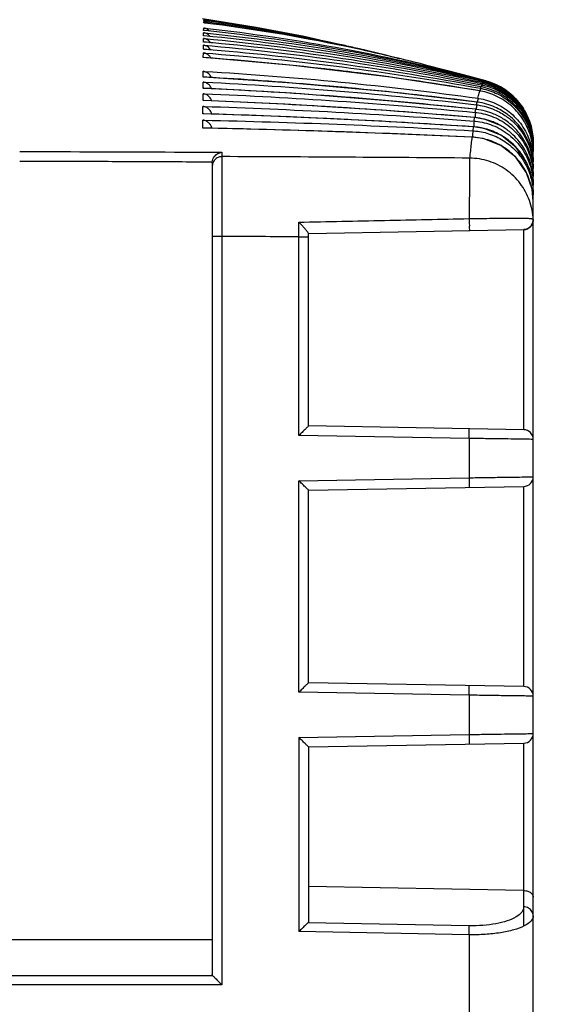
# Model space of a CAD drawing. Header units: millimetres. Extents: x 0 to 420, y 0 to 297.
# Tile 8 of 23: x 94 to 110, y 167 to 198. Entities that reach past the tile are written whole.
import ezdxf

# ---------------------------------------------------------------- set-up
doc = ezdxf.new("R2010")
doc.units = ezdxf.units.MM
doc.layers.get('Defpoints').update_dxf_attribs({"linetype": 'CONTINUOUS', "lineweight": 13})
doc.layers.add('Dimension', color=2, linetype='CONTINUOUS', lineweight=9)
doc.layers.add('Line', color=3, linetype='CONTINUOUS', lineweight=25)
doc.styles.get("Standard").update_dxf_attribs({"font": 'romans.shx'})
doc.dimstyles.new('yutana', dxfattribs={"dimtxt": 3.5, "dimasz": 3, "dimexe": 1, "dimexo": 0.6, "dimgap": 1.5, "dimtad": 1, "dimdec": 1, "dimzin": 0, "dimdsep": 46, "dimtxsty": 'Standard', "dimcen": 0, "dimadec": 0, "dimazin": 0, "dimtp": 0.01, "dimtm": 0.01, "dimtfac": 1, "dimtdec": 1, "dimtmove": 0, "dimatfit": 3, "dimfxl": 1, "dimtolj": 1, "dimtzin": 0, "dimlwd": 0, "dimlwe": 0, "dimarcsym": 0})

# ---------------------------------------------------------------- blocks, each defined once
blk = doc.blocks.new('*D5')
at = {"layer": 'Defpoints', "color": 0, "ltscale": 5}
for p in [(93.687, 198.454), (128.887, 198.454), (93.687, 98.458)]:
    blk.add_point(p, dxfattribs=at)
at = {"layer": 'Dimension', "color": 0, "lineweight": 0, "ltscale": 5}
for p, q in [((94.887, 198.454), (130.887, 198.454)), ((128.887, 104.458), (128.887, 192.454)), ((94.887, 98.458), (130.887, 98.458))]:
    blk.add_line(p, q, dxfattribs=at)
at = {"layer": 'Dimension', "color": 0, "ltscale": 5}
for points in [[(127.887, 192.454), (129.887, 192.454), (128.887, 198.454)], [(127.887, 104.458), (129.887, 104.458), (128.887, 98.458)]]:
    blk.add_solid(points, dxfattribs=at)
at = {"layer": 'Dimension', "color": 0, "ltscale": 5, "insert": (123.387, 148.456), "char_height": 5, "attachment_point": 5, "rotation": 90}
blk.add_mtext('\\A1;100.0', dxfattribs=at)

msp = doc.modelspace()

# ---------------------------------------------------------------- linework, layer by layer
at = {"layer": 'Line', "color": 7, "linetype": 'Continuous'}
for p, q in [((101.057, 197.757), (99.383, 198.03)), ((99.424, 197.899), (99.425, 197.942)), ((99.427, 197.986), (99.428, 197.998)), ((99.427, 197.971), (99.427, 197.986)), ((99.416, 197.498), (99.418, 197.592)), ((99.419, 197.663), (99.42, 197.74)), ((99.414, 197.302), (99.415, 197.413)), ((99.409, 196.819), (99.41, 196.964)), ((99.411, 197.076), (99.413, 197.204)), ((105.092, 196.895), (104.28, 197.088)), ((99.425, 196.818), (99.409, 196.819)), ((102.205, 196.573), (99.425, 196.818)), ((99.404, 196.211), (99.405, 196.39)), ((99.401, 195.861), (99.402, 196.057)), ((99.423, 196.211), (99.404, 196.211)), ((102.173, 196.026), (99.424, 196.211)), ((108.124, 196.042), (108.134, 196.056)), ((108.134, 196.056), (108.139, 196.062)), ((108.163, 196.084), (108.173, 196.09)), ((108.173, 196.09), (108.178, 196.092)), ((108.201, 196.094), (108.206, 196.093)), ((99.423, 195.861), (99.401, 195.861)), ((102.156, 195.706), (99.423, 195.861)), ((108.02, 195.78), (108.02, 195.78)), ((108.045, 195.861), (108.055, 195.892)), ((108.055, 195.892), (108.06, 195.907)), ((108.084, 195.968), (108.094, 195.99)), ((108.094, 195.99), (108.1, 196.001)), ((99.399, 195.479), (99.4, 195.692)), ((99.422, 195.479), (99.399, 195.479)), ((102.139, 195.354), (99.422, 195.479)), ((107.934, 195.402), (107.94, 195.43)), ((107.94, 195.43), (107.94, 195.43)), ((99.396, 195.067), (99.397, 195.297)), ((107.883, 195.109), (107.899, 195.206)), ((107.899, 195.206), (107.899, 195.206)), ((107.924, 195.346), (107.934, 195.402)), ((99.394, 194.748), (99.395, 194.87)), ((99.421, 195.067), (99.396, 195.067)), ((102.119, 194.971), (99.422, 195.067)), ((107.843, 194.84), (107.859, 194.95)), ((107.859, 194.95), (107.859, 194.95)), ((99.393, 194.623), (99.394, 194.748)), ((99.42, 194.624), (99.393, 194.623)), ((102.096, 194.556), (99.421, 194.624)), ((107.818, 194.661), (107.802, 194.538)), ((107.818, 194.661), (107.818, 194.661)), ((107.778, 194.339), (107.778, 194.34)), ((109.687, 193.893), (109.675, 193.893)), ((109.687, 194.008), (109.678, 194.008)), ((109.687, 194.09), (109.681, 194.09)), ((109.687, 102.992), (109.687, 194.09)), ((99.99, 193.867), (99.989, 193.733)), ((99.688, 193.538), (99.688, 168.248)), ((109.687, 193.36), (109.666, 193.36)), ((109.687, 193.569), (109.669, 193.569)), ((109.687, 193.118), (109.663, 193.118)), ((109.687, 192.336), (109.652, 192.715)), ((109.687, 192.845), (109.67, 192.845)), ((109.687, 192.541), (109.668, 192.541)), ((109.687, 191.753), (109.687, 191.757)), ((102.688, 191.34), (109.393, 191.457)), ((109.387, 191.457), (109.387, 185.223)), ((109.393, 191.457), (109.521, 191.488)), ((109.521, 191.488), (109.624, 191.572)), ((99.987, 191.245), (99.688, 191.245)), ((99.987, 191.245), (99.987, 167.929)), ((102.387, 185.045), (102.387, 191.233)), ((102.387, 191.233), (102.688, 191.233)), ((102.688, 185.34), (102.688, 191.342)), ((109.393, 185.223), (102.688, 185.34)), ((107.687, 184.953), (102.387, 185.045)), ((107.687, 184.953), (107.693, 185.253)), ((107.687, 184.953), (107.687, 183.727)), ((102.387, 183.635), (107.687, 183.727)), ((102.387, 177.045), (102.387, 183.635)), ((102.688, 183.34), (109.393, 183.457)), ((107.687, 183.727), (107.693, 183.427)), ((109.387, 183.457), (109.387, 177.223)), ((102.688, 177.34), (102.688, 183.34)), ((109.393, 177.223), (102.688, 177.34)), ((107.687, 176.953), (102.387, 177.045)), ((107.687, 176.953), (107.693, 177.253)), ((107.687, 176.953), (107.687, 175.727)), ((102.387, 175.635), (107.687, 175.727)), ((102.387, 175.635), (102.387, 169.586)), ((107.687, 175.727), (107.693, 175.427)), ((102.688, 175.34), (109.393, 175.457)), ((102.688, 175.34), (102.688, 169.9)), ((109.387, 175.457), (109.387, 170.31)), ((109.387, 170.867), (102.688, 170.991)), ((109.387, 170.31), (109.387, 169.754)), ((107.693, 169.769), (102.669, 169.863)), ((107.687, 169.487), (107.693, 169.769)), ((87.688, 169.34), (99.688, 169.34)), ((107.687, 169.487), (102.387, 169.586)), ((107.687, 169.487), (107.687, 164.34)), ((99.706, 168.211), (87.669, 168.211)), ((99.987, 167.929), (87.387, 167.929))]:
    msp.add_line(p, q, dxfattribs=at)
for points in [[(103.037, 197.366), (102.546, 197.47), (101.057, 197.757)], [(108.02, 195.78), (105.236, 196.208), (102.205, 196.573)], [(108.206, 196.093), (107.511, 196.278), (106.37, 196.576), (106.16, 196.629)], [(107.94, 195.43), (105.179, 195.751), (102.173, 196.026)], [(107.899, 195.206), (105.15, 195.475), (102.156, 195.706)], [(107.859, 194.95), (105.12, 195.167), (102.139, 195.354)], [(107.818, 194.661), (105.088, 194.827), (102.119, 194.971)], [(108.668, 194.7), (108.193, 194.892), (107.859, 194.95)], [(107.778, 194.34), (105.052, 194.456), (102.096, 194.556)], [(109.65, 193.045), (109.486, 193.538), (109.156, 194.021), (108.701, 194.389), (108.159, 194.609), (107.818, 194.661)], [(109.652, 192.715), (109.479, 193.227), (109.141, 193.713), (108.677, 194.079), (108.126, 194.293), (107.778, 194.34)], [(109.624, 191.572), (109.68, 191.692), (109.687, 191.757)]]:
    msp.add_lwpolyline(points, dxfattribs=at)
for centre, radius, start, end in [((107.687, 194.161), 2, 0, 74.9681), ((109.387, 184.923), 0.3, 359.9997, 88.9845), ((109.387, 183.757), 0.3, 271, 0), ((109.387, 176.923), 0.3, 359.9997, 88.9845), ((109.387, 175.757), 0.3, 271, 0)]:
    msp.add_arc(centre, radius, start, end, dxfattribs=at)
for points in [[(99.457, 197.895), (99.446, 197.896), (99.435, 197.898), (99.424, 197.899)], [(99.425, 197.942), (99.439, 197.941), (99.453, 197.939), (99.466, 197.937)], [(99.439, 197.94), (99.434, 197.941), (99.43, 197.942), (99.425, 197.942)], [(99.472, 197.965), (99.457, 197.967), (99.442, 197.969), (99.427, 197.971)], [(99.428, 197.998), (99.444, 197.995), (99.46, 197.993), (99.476, 197.991)], [(99.444, 197.995), (99.439, 197.996), (99.433, 197.997), (99.428, 197.998)], [(99.458, 197.992), (99.453, 197.993), (99.449, 197.994), (99.444, 197.995)], [(99.466, 197.937), (99.557, 197.926), (99.647, 197.914), (99.738, 197.902)], [(99.476, 197.991), (99.564, 197.979), (99.651, 197.967), (99.739, 197.954)], [(99.739, 197.954), (100.844, 197.797), (101.945, 197.6), (103.037, 197.366)], [(99.448, 197.586), (99.438, 197.589), (99.428, 197.591), (99.418, 197.592)], [(99.418, 197.592), (99.43, 197.591), (99.441, 197.59), (99.453, 197.588)], [(99.44, 197.66), (99.433, 197.661), (99.426, 197.662), (99.419, 197.663)], [(99.445, 197.735), (99.437, 197.737), (99.429, 197.739), (99.42, 197.74)], [(99.42, 197.74), (99.431, 197.738), (99.441, 197.737), (99.452, 197.736)], [(99.464, 197.658), (99.456, 197.659), (99.448, 197.659), (99.44, 197.66)], [(99.606, 197.642), (99.599, 197.65), (99.591, 197.658), (99.583, 197.665)], [(99.438, 197.3), (99.43, 197.301), (99.422, 197.302), (99.414, 197.302)], [(99.451, 197.407), (99.439, 197.41), (99.427, 197.412), (99.415, 197.413)], [(99.415, 197.413), (99.428, 197.412), (99.44, 197.411), (99.453, 197.41)], [(99.439, 197.496), (99.432, 197.496), (99.424, 197.497), (99.416, 197.498)], [(99.718, 197.275), (99.625, 197.283), (99.531, 197.292), (99.438, 197.3)], [(99.621, 197.476), (99.616, 197.482), (99.611, 197.488), (99.605, 197.494)], [(103.037, 197.366), (103.29, 197.312), (103.543, 197.256), (103.795, 197.198)], [(99.465, 196.951), (99.447, 196.957), (99.429, 196.961), (99.41, 196.964)], [(99.41, 196.964), (99.42, 196.963), (99.43, 196.962), (99.44, 196.961)], [(99.453, 197.073), (99.439, 197.074), (99.425, 197.075), (99.411, 197.076)], [(99.454, 197.196), (99.44, 197.199), (99.427, 197.202), (99.413, 197.204)], [(99.715, 197.051), (99.628, 197.058), (99.54, 197.066), (99.453, 197.073)], [(104.425, 197.055), (104.376, 197.066), (104.328, 197.077), (104.28, 197.088)], [(99.425, 196.817), (99.42, 196.818), (99.414, 196.818), (99.409, 196.819)], [(99.712, 196.796), (99.617, 196.803), (99.521, 196.811), (99.425, 196.817)], [(103.192, 196.465), (102.035, 196.598), (100.874, 196.709), (99.712, 196.796)], [(105.092, 196.895), (105.233, 196.861), (105.374, 196.826), (105.515, 196.791)], [(99.471, 196.374), (99.45, 196.382), (99.428, 196.387), (99.405, 196.39)], [(99.405, 196.39), (99.416, 196.389), (99.427, 196.389), (99.438, 196.388)], [(108.02, 195.78), (106.763, 195.993), (105.501, 196.179), (104.236, 196.339)], [(99.402, 196.057), (99.414, 196.056), (99.425, 196.056), (99.436, 196.055)], [(99.424, 196.21), (99.417, 196.21), (99.41, 196.211), (99.404, 196.211)], [(99.449, 196.209), (99.44, 196.209), (99.432, 196.21), (99.424, 196.21)], [(99.707, 196.194), (99.621, 196.199), (99.535, 196.204), (99.449, 196.209)], [(103.167, 195.943), (102.015, 196.044), (100.861, 196.127), (99.707, 196.194)], [(108.088, 196.05), (108.1, 196.047), (108.112, 196.045), (108.124, 196.042)], [(108.113, 196.068), (108.106, 196.07), (108.1, 196.071), (108.093, 196.073)], [(108.139, 196.062), (108.13, 196.064), (108.122, 196.066), (108.113, 196.068)], [(108.119, 196.095), (108.128, 196.093), (108.136, 196.091), (108.145, 196.089)], [(108.147, 196.1), (108.139, 196.102), (108.131, 196.104), (108.122, 196.106)], [(108.124, 196.042), (108.138, 196.039), (108.153, 196.035), (108.167, 196.032)], [(108.125, 196.114), (108.133, 196.112), (108.141, 196.11), (108.149, 196.108)], [(108.145, 196.089), (108.151, 196.087), (108.157, 196.086), (108.163, 196.084)], [(108.178, 196.092), (108.168, 196.094), (108.157, 196.097), (108.147, 196.1)], [(108.149, 196.108), (108.16, 196.105), (108.17, 196.102), (108.18, 196.1)], [(108.163, 196.084), (108.171, 196.078), (108.165, 196.063), (108.161, 196.054)], [(108.163, 196.084), (108.177, 196.081), (108.191, 196.077), (108.206, 196.073)], [(108.18, 196.1), (108.187, 196.098), (108.194, 196.096), (108.201, 196.094)], [(108.201, 196.094), (108.216, 196.09), (108.23, 196.086), (108.244, 196.082)], [(108.202, 196.094), (108.206, 196.092), (108.208, 196.086), (108.206, 196.081)], [(99.423, 195.86), (99.416, 195.86), (99.408, 195.86), (99.401, 195.861)], [(103.16, 195.635), (101.915, 195.726), (100.669, 195.801), (99.423, 195.86)], [(107.94, 195.43), (106.686, 195.59), (105.43, 195.731), (104.173, 195.851)], [(108.001, 195.71), (108.007, 195.734), (108.014, 195.757), (108.02, 195.78)], [(108.049, 195.775), (108.04, 195.777), (108.03, 195.778), (108.02, 195.78)], [(108.06, 195.907), (108.054, 195.908), (108.048, 195.909), (108.041, 195.91)], [(108.045, 195.861), (108.051, 195.86), (108.058, 195.858), (108.065, 195.857)], [(108.064, 195.972), (108.071, 195.97), (108.077, 195.969), (108.084, 195.968)], [(108.065, 195.857), (108.073, 195.856), (108.081, 195.854), (108.09, 195.852)], [(108.1, 196.001), (108.092, 196.002), (108.085, 196.004), (108.078, 196.005)], [(108.084, 195.968), (108.099, 195.965), (108.114, 195.962), (108.129, 195.958)], [(99.422, 195.478), (99.414, 195.479), (99.406, 195.479), (99.399, 195.479)], [(99.4, 195.692), (99.411, 195.692), (99.423, 195.691), (99.434, 195.691)], [(103.091, 195.299), (101.869, 195.372), (100.646, 195.432), (99.422, 195.478)], [(107.899, 195.206), (106.646, 195.341), (105.392, 195.458), (104.136, 195.56)], [(107.96, 195.427), (107.953, 195.428), (107.947, 195.429), (107.94, 195.43)], [(107.96, 195.506), (107.955, 195.48), (107.952, 195.454), (107.95, 195.427)], [(107.964, 195.55), (107.968, 195.536), (107.964, 195.521), (107.96, 195.506)], [(107.964, 195.55), (107.975, 195.549), (107.986, 195.547), (107.997, 195.545)], [(99.397, 195.297), (99.409, 195.296), (99.42, 195.296), (99.431, 195.296)], [(107.859, 194.95), (106.58, 195.061), (105.301, 195.158), (104.02, 195.241)], [(107.883, 195.109), (107.892, 195.108), (107.9, 195.108), (107.909, 195.107)], [(107.924, 195.203), (107.916, 195.204), (107.907, 195.205), (107.899, 195.206)], [(107.924, 195.346), (107.931, 195.345), (107.938, 195.344), (107.946, 195.343)], [(107.946, 195.343), (107.952, 195.342), (107.958, 195.342), (107.964, 195.341)], [(99.395, 194.87), (99.406, 194.87), (99.417, 194.87), (99.428, 194.869)], [(99.422, 195.066), (99.413, 195.066), (99.404, 195.067), (99.396, 195.067)], [(103.155, 194.924), (101.911, 194.982), (100.666, 195.029), (99.422, 195.066)], [(107.818, 194.661), (106.551, 194.745), (105.284, 194.819), (104.016, 194.883)], [(107.843, 194.84), (107.848, 194.84), (107.854, 194.839), (107.859, 194.839)], [(107.886, 194.947), (107.877, 194.948), (107.868, 194.949), (107.859, 194.95)], [(107.859, 194.839), (107.87, 194.838), (107.881, 194.837), (107.892, 194.836)], [(107.909, 195.107), (107.916, 195.106), (107.924, 195.105), (107.931, 195.104)], [(107.931, 195.104), (108.11, 195.082), (108.287, 195.036), (108.453, 194.967)], [(108.453, 194.967), (108.634, 194.892), (108.805, 194.789), (108.956, 194.665)], [(108.964, 194.756), (108.906, 194.804), (108.846, 194.848), (108.784, 194.889)], [(108.848, 194.989), (108.892, 194.958), (108.934, 194.925), (108.975, 194.891)], [(108.983, 194.969), (108.951, 194.996), (108.919, 195.021), (108.886, 195.046)], [(99.421, 194.623), (99.412, 194.623), (99.402, 194.623), (99.393, 194.623)], [(103.342, 194.516), (102.035, 194.559), (100.728, 194.595), (99.421, 194.623)], [(107.802, 194.538), (107.816, 194.538), (107.83, 194.537), (107.844, 194.536)], [(107.84, 194.659), (107.833, 194.66), (107.825, 194.66), (107.818, 194.661)], [(107.778, 194.339), (106.539, 194.397), (105.301, 194.447), (104.062, 194.491)], [(109.687, 194.199), (109.687, 194.187), (109.687, 194.174), (109.687, 194.161)], [(109.687, 194.18), (109.687, 194.167), (109.687, 194.154), (109.687, 194.142)], [(109.687, 194.13), (109.687, 194.117), (109.687, 194.104), (109.687, 194.09)], [(109.687, 194.048), (109.687, 194.034), (109.687, 194.021), (109.687, 194.008)], [(109.687, 193.934), (109.687, 193.92), (109.687, 193.907), (109.687, 193.893)], [(109.687, 193.611), (109.687, 193.597), (109.687, 193.583), (109.687, 193.569)], [(109.687, 193.402), (109.687, 193.388), (109.687, 193.374), (109.687, 193.36)], [(109.624, 193.041), (109.651, 192.935), (109.67, 192.826), (109.68, 192.718)], [(109.687, 192.718), (109.684, 192.827), (109.671, 192.937), (109.65, 193.045)], [(109.677, 193.048), (109.683, 192.995), (109.686, 192.942), (109.687, 192.889)], [(109.687, 192.953), (109.687, 192.985), (109.687, 193.017), (109.685, 193.049)], [(109.687, 193.161), (109.687, 193.147), (109.687, 193.133), (109.687, 193.118)], [(109.68, 192.718), (109.684, 192.671), (109.686, 192.624), (109.687, 192.577)], [(109.687, 192.889), (109.687, 192.874), (109.687, 192.86), (109.687, 192.845)], [(109.687, 192.661), (109.687, 192.68), (109.687, 192.699), (109.687, 192.718)], [(109.687, 192.577), (109.687, 192.565), (109.687, 192.553), (109.687, 192.541)], [(102.688, 191.342), (102.687, 191.356), (102.675, 191.368), (102.665, 191.378)], [(102.669, 169.863), (102.645, 169.838), (102.62, 169.814), (102.595, 169.79)], [(99.706, 168.211), (99.73, 168.186), (99.755, 168.161), (99.78, 168.137)]]:
    msp.add_open_spline(points, degree=3, dxfattribs=at)
for points, knots in [([(99.571, 197.88), (99.563, 197.887), (99.523, 197.915), (99.476, 197.933), (99.439, 197.94)], [0, 0, 0, 0, 0.0328954, 0.1463303, 0.1463303, 0.1463303, 0.1463303]), ([(106.161, 196.629), (105.382, 196.827), (103.165, 197.341), (100.918, 197.714), (99.457, 197.895)], [0, 0, 0, 0, 2.410237, 6.824609, 6.824609, 6.824609, 6.824609]), ([(99.552, 197.95), (99.55, 197.952), (99.521, 197.97), (99.489, 197.984), (99.458, 197.992)], [0, 0, 0, 0, 0.0067461, 0.1027984, 0.1027984, 0.1027984, 0.1027984]), ([(104.28, 197.088), (104.129, 197.123), (102.541, 197.485), (100.934, 197.772), (99.472, 197.965)], [0, 0, 0, 0, 0.46373, 4.88704, 4.88704, 4.88704, 4.88704]), ([(99.738, 197.902), (101.111, 197.718), (102.903, 197.404), (104.673, 196.997), (105.092, 196.895)], [0, 0, 0, 0, 4.155829, 5.449599, 5.449599, 5.449599, 5.449599]), ([(99.583, 197.665), (99.57, 197.676), (99.528, 197.708), (99.479, 197.728), (99.445, 197.735)], [0, 0, 0, 0, 0.0524801, 0.1563564, 0.1563564, 0.1563564, 0.1563564]), ([(99.605, 197.494), (99.586, 197.515), (99.538, 197.555), (99.48, 197.579), (99.448, 197.586)], [0, 0, 0, 0, 0.0858368, 0.18497, 0.18497, 0.18497, 0.18497]), ([(99.452, 197.736), (100.908, 197.575), (103.823, 197.142), (106.697, 196.492), (108.125, 196.114)], [0, 0, 0, 0, 4.396495, 8.830212, 8.830212, 8.830212, 8.830212]), ([(99.453, 197.588), (100.903, 197.441), (103.811, 197.043), (106.685, 196.444), (108.119, 196.095)], [0, 0, 0, 0, 4.371336, 8.79943, 8.79943, 8.79943, 8.79943]), ([(108.122, 196.106), (106.686, 196.468), (103.816, 197.088), (100.909, 197.503), (99.464, 197.658)], [0, 0, 0, 0, 4.443289, 8.801436, 8.801436, 8.801436, 8.801436]), ([(108.093, 196.073), (106.66, 196.404), (103.788, 196.973), (100.886, 197.354), (99.439, 197.496)], [0, 0, 0, 0, 4.414566, 8.77492, 8.77492, 8.77492, 8.77492]), ([(99.633, 197.278), (99.609, 197.315), (99.552, 197.369), (99.481, 197.399), (99.451, 197.407)], [0, 0, 0, 0, 0.1327986, 0.2272179, 0.2272179, 0.2272179, 0.2272179]), ([(99.453, 197.41), (100.898, 197.276), (103.793, 196.913), (106.659, 196.368), (108.088, 196.05)], [0, 0, 0, 0, 4.354023, 8.745459, 8.745459, 8.745459, 8.745459]), ([(108.078, 196.005), (106.645, 196.307), (103.868, 196.808), (101.067, 197.149), (99.718, 197.275)], [0, 0, 0, 0, 4.394341, 8.459242, 8.459242, 8.459242, 8.459242]), ([(99.413, 197.204), (100.864, 197.082), (103.762, 196.755), (106.635, 196.26), (108.064, 195.972)], [0, 0, 0, 0, 4.36962, 8.742057, 8.742057, 8.742057, 8.742057]), ([(99.44, 196.961), (100.875, 196.853), (103.754, 196.561), (106.614, 196.12), (108.045, 195.861)], [0, 0, 0, 0, 4.316452, 8.677723, 8.677723, 8.677723, 8.677723]), ([(99.643, 197.052), (99.642, 197.053), (99.616, 197.096), (99.557, 197.156), (99.483, 197.188), (99.454, 197.196)], [0, 0, 0, 0, 0.0044335, 0.1505687, 0.2419889, 0.2419889, 0.2419889, 0.2419889]), ([(99.648, 196.8), (99.633, 196.828), (99.592, 196.882), (99.525, 196.929), (99.479, 196.947), (99.465, 196.951)], [0, 0, 0, 0, 0.0939107, 0.1997543, 0.2427271, 0.2427271, 0.2427271, 0.2427271]), ([(108.041, 195.91), (106.612, 196.181), (103.844, 196.631), (101.058, 196.938), (99.715, 197.051)], [0, 0, 0, 0, 4.365581, 8.406598, 8.406598, 8.406598, 8.406598]), ([(99.438, 196.388), (100.858, 196.306), (103.707, 196.084), (106.544, 195.747), (107.964, 195.55)], [0, 0, 0, 0, 4.26836, 8.569151, 8.569151, 8.569151, 8.569151]), ([(99.662, 196.196), (99.66, 196.199), (99.643, 196.239), (99.595, 196.304), (99.523, 196.354), (99.481, 196.371), (99.471, 196.374)], [0, 0, 0, 0, 0.0111082, 0.129725, 0.2368914, 0.267609, 0.267609, 0.267609, 0.267609]), ([(104.236, 196.339), (104.061, 196.362), (103.713, 196.405), (103.365, 196.445), (103.192, 196.465)], [0, 0, 0, 0, 0.529371, 1.051093, 1.051093, 1.051093, 1.051093]), ([(99.527, 196.014), (99.517, 196.02), (99.478, 196.04), (99.435, 196.053), (99.402, 196.057)], [0, 0, 0, 0, 0.0342097, 0.1324013, 0.1324013, 0.1324013, 0.1324013]), ([(99.436, 196.055), (100.85, 195.985), (103.684, 195.798), (106.51, 195.513), (107.924, 195.346)], [0, 0, 0, 0, 4.248256, 8.518484, 8.518484, 8.518484, 8.518484]), ([(108.124, 196.042), (108.133, 196.032), (108.121, 196.012), (108.115, 195.997), (108.115, 195.995)], [0, 0, 0, 0, 0.04136931, 0.04775898, 0.04775898, 0.04775898, 0.04775898]), ([(109.687, 194.114), (109.687, 194.292), (109.639, 194.651), (109.427, 195.15), (109.089, 195.574), (108.652, 195.894), (108.313, 196.022), (108.139, 196.062)], [0, 0, 0, 0, 0.535594, 1.071204, 1.606922, 2.14263, 2.678289, 2.678289, 2.678289, 2.678289]), ([(108.167, 196.032), (108.327, 195.992), (108.653, 195.868), (109.083, 195.557), (109.424, 195.132), (109.633, 194.643), (109.684, 194.296), (109.687, 194.13)], [0, 0, 0, 0, 0.49422, 1.032915, 1.571635, 2.110271, 2.60988, 2.60988, 2.60988, 2.60988]), ([(109.687, 194.153), (109.687, 194.329), (109.641, 194.682), (109.434, 195.174), (109.106, 195.596), (108.68, 195.916), (108.348, 196.049), (108.178, 196.092)], [0, 0, 0, 0, 0.527653, 1.055305, 1.583059, 2.110823, 2.638394, 2.638394, 2.638394, 2.638394]), ([(108.206, 196.073), (108.362, 196.031), (108.681, 195.903), (109.1, 195.591), (109.431, 195.169), (109.635, 194.686), (109.684, 194.344), (109.687, 194.18)], [0, 0, 0, 0, 0.486696, 1.017497, 1.548302, 2.079002, 2.571201, 2.571201, 2.571201, 2.571201]), ([(108.244, 196.082), (108.397, 196.038), (108.708, 195.906), (109.116, 195.593), (109.439, 195.174), (109.637, 194.697), (109.684, 194.361), (109.687, 194.199)], [0, 0, 0, 0, 0.47927, 1.0022, 1.525123, 2.047927, 2.532761, 2.532761, 2.532761, 2.532761]), ([(99.667, 195.849), (99.663, 195.857), (99.644, 195.901), (99.6, 195.962), (99.548, 196.001), (99.527, 196.014)], [0, 0, 0, 0, 0.0260464, 0.1454757, 0.2194107, 0.2194107, 0.2194107, 0.2194107]), ([(104.173, 195.851), (104.004, 195.867), (103.668, 195.899), (103.333, 195.929), (103.167, 195.943)], [0, 0, 0, 0, 0.509421, 1.010485, 1.010485, 1.010485, 1.010485]), ([(108.044, 195.861), (108.05, 195.848), (108.038, 195.818), (108.032, 195.791), (108.029, 195.777)], [0, 0, 0, 0, 0.04260592, 0.08557873, 0.08557873, 0.08557873, 0.08557873]), ([(109.687, 193.807), (109.687, 193.993), (109.635, 194.368), (109.403, 194.886), (109.037, 195.319), (108.574, 195.629), (108.223, 195.743), (108.049, 195.775)], [0, 0, 0, 0, 0.559678, 1.119397, 1.679188, 2.238831, 2.770053, 2.770053, 2.770053, 2.770053]), ([(109.687, 193.941), (109.687, 194.125), (109.636, 194.494), (109.411, 195.005), (109.055, 195.436), (108.595, 195.753), (108.241, 195.872), (108.06, 195.907)], [0, 0, 0, 0, 0.551594, 1.103224, 1.654949, 2.206586, 2.758456, 2.758456, 2.758456, 2.758456]), ([(108.084, 195.968), (108.091, 195.956), (108.079, 195.931), (108.073, 195.911), (108.071, 195.903)], [0, 0, 0, 0, 0.04198957, 0.06653359, 0.06653359, 0.06653359, 0.06653359]), ([(108.09, 195.852), (108.256, 195.818), (108.596, 195.702), (109.048, 195.395), (109.408, 194.963), (109.63, 194.462), (109.684, 194.105), (109.687, 193.934)], [0, 0, 0, 0, 0.509522, 1.064044, 1.618659, 2.173264, 2.687808, 2.687808, 2.687808, 2.687808]), ([(109.687, 194.043), (109.687, 194.224), (109.638, 194.589), (109.419, 195.093), (109.072, 195.521), (108.623, 195.839), (108.277, 195.963), (108.1, 196.001)], [0, 0, 0, 0, 0.543576, 1.087181, 1.630892, 2.174561, 2.718441, 2.718441, 2.718441, 2.718441]), ([(108.129, 195.958), (108.292, 195.921), (108.625, 195.801), (109.065, 195.492), (109.416, 195.063), (109.632, 194.568), (109.684, 194.217), (109.687, 194.048)], [0, 0, 0, 0, 0.501864, 1.048464, 1.595119, 2.141721, 2.648777, 2.648777, 2.648777, 2.648777]), ([(99.534, 195.645), (99.521, 195.653), (99.479, 195.675), (99.432, 195.689), (99.4, 195.692)], [0, 0, 0, 0, 0.0446405, 0.14267, 0.14267, 0.14267, 0.14267]), ([(99.434, 195.691), (100.825, 195.635), (103.645, 195.482), (106.459, 195.248), (107.883, 195.109)], [0, 0, 0, 0, 4.176819, 8.470191, 8.470191, 8.470191, 8.470191]), ([(99.671, 195.47), (99.667, 195.483), (99.646, 195.533), (99.6, 195.595), (99.552, 195.633), (99.534, 195.645)], [0, 0, 0, 0, 0.0410947, 0.1613363, 0.2255366, 0.2255366, 0.2255366, 0.2255366]), ([(104.136, 195.56), (103.972, 195.573), (103.647, 195.598), (103.321, 195.623), (103.16, 195.635)], [0, 0, 0, 0, 0.4941137, 0.9796074, 0.9796074, 0.9796074, 0.9796074]), ([(108.886, 195.046), (108.765, 195.137), (108.473, 195.308), (108.144, 195.402), (107.96, 195.427)], [0, 0, 0, 0, 0.453626, 1.009255, 1.009255, 1.009255, 1.009255]), ([(107.964, 195.55), (107.97, 195.578), (107.982, 195.632), (107.995, 195.685), (108.001, 195.71)], [0, 0, 0, 0, 0.0855806, 0.1645848, 0.1645848, 0.1645848, 0.1645848]), ([(107.997, 195.545), (108.174, 195.518), (108.534, 195.41), (109.012, 195.105), (109.392, 194.668), (109.627, 194.155), (109.683, 193.788), (109.687, 193.611)], [0, 0, 0, 0, 0.538756, 1.109244, 1.679934, 2.250732, 2.780458, 2.780458, 2.780458, 2.780458]), ([(99.54, 195.244), (99.524, 195.254), (99.48, 195.279), (99.43, 195.293), (99.397, 195.297)], [0, 0, 0, 0, 0.0549557, 0.1528189, 0.1528189, 0.1528189, 0.1528189]), ([(99.431, 195.296), (100.799, 195.252), (103.605, 195.133), (106.407, 194.951), (107.843, 194.84)], [0, 0, 0, 0, 4.104718, 8.424248, 8.424248, 8.424248, 8.424248]), ([(99.675, 195.061), (99.67, 195.078), (99.648, 195.134), (99.601, 195.197), (99.555, 195.234), (99.54, 195.244)], [0, 0, 0, 0, 0.0561936, 0.1772498, 0.2318076, 0.2318076, 0.2318076, 0.2318076]), ([(104.02, 195.241), (103.861, 195.252), (103.551, 195.271), (103.241, 195.29), (103.091, 195.299)], [0, 0, 0, 0, 0.4786934, 0.9309075, 0.9309075, 0.9309075, 0.9309075]), ([(107.883, 195.109), (107.887, 195.095), (107.876, 195.043), (107.875, 194.992), (107.873, 194.956)], [0, 0, 0, 0, 0.0450217, 0.1537931, 0.1537931, 0.1537931, 0.1537931]), ([(107.924, 195.346), (107.927, 195.332), (107.915, 195.28), (107.913, 195.229), (107.91, 195.193)], [0, 0, 0, 0, 0.0444261, 0.1532767, 0.1532767, 0.1532767, 0.1532767]), ([(108.784, 194.889), (108.683, 194.955), (108.411, 195.101), (108.109, 195.181), (107.924, 195.203)], [0, 0, 0, 0, 0.3614555, 0.921086, 0.921086, 0.921086, 0.921086]), ([(107.964, 195.341), (108.142, 195.316), (108.454, 195.229), (108.734, 195.07), (108.848, 194.989)], [0, 0, 0, 0, 0.5397559, 0.9586222, 0.9586222, 0.9586222, 0.9586222]), ([(99.574, 194.79), (99.557, 194.805), (99.503, 194.843), (99.438, 194.865), (99.395, 194.87)], [0, 0, 0, 0, 0.0663505, 0.1977859, 0.1977859, 0.1977859, 0.1977859]), ([(99.428, 194.869), (100.811, 194.838), (103.603, 194.751), (106.394, 194.618), (107.802, 194.538)], [0, 0, 0, 0, 4.148833, 8.380638, 8.380638, 8.380638, 8.380638]), ([(104.016, 194.883), (103.87, 194.89), (103.583, 194.904), (103.296, 194.918), (103.155, 194.924)], [0, 0, 0, 0, 0.4378739, 0.8621219, 0.8621219, 0.8621219, 0.8621219]), ([(107.843, 194.84), (107.846, 194.825), (107.838, 194.773), (107.837, 194.714), (107.834, 194.669), (107.834, 194.66)], [0, 0, 0, 0, 0.0456113, 0.1543014, 0.1799417, 0.1799417, 0.1799417, 0.1799417]), ([(108.668, 194.7), (108.592, 194.742), (108.345, 194.861), (108.074, 194.928), (107.886, 194.947)], [0, 0, 0, 0, 0.258521, 0.8231489, 0.8231489, 0.8231489, 0.8231489]), ([(107.892, 194.836), (108.073, 194.817), (108.448, 194.726), (108.956, 194.431), (109.366, 193.988), (109.598, 193.504), (109.664, 193.179), (109.677, 193.048)], [0, 0, 0, 0, 0.546661, 1.141228, 1.736238, 2.331636, 2.72635, 2.72635, 2.72635, 2.72635]), ([(108.975, 194.891), (109.123, 194.766), (109.383, 194.473), (109.625, 193.954), (109.683, 193.581), (109.687, 193.402)], [0, 0, 0, 0, 0.578782, 1.15775, 1.695152, 1.695152, 1.695152, 1.695152]), ([(109.687, 193.444), (109.687, 193.636), (109.631, 194.022), (109.387, 194.552), (109.129, 194.845), (108.983, 194.969)], [0, 0, 0, 0, 0.576048, 1.152128, 1.728195, 1.728195, 1.728195, 1.728195]), ([(99.678, 194.62), (99.668, 194.659), (99.64, 194.722), (99.594, 194.772), (99.574, 194.79)], [0, 0, 0, 0, 0.119349, 0.2020536, 0.2020536, 0.2020536, 0.2020536]), ([(104.062, 194.491), (103.944, 194.495), (103.704, 194.504), (103.464, 194.512), (103.342, 194.516)], [0, 0, 0, 0, 0.3534189, 0.7198067, 0.7198067, 0.7198067, 0.7198067]), ([(107.802, 194.538), (107.805, 194.523), (107.799, 194.471), (107.799, 194.405), (107.797, 194.354), (107.796, 194.339)], [0, 0, 0, 0, 0.0461947, 0.1548021, 0.1992203, 0.1992203, 0.1992203, 0.1992203]), ([(109.65, 193.045), (109.643, 193.083), (109.598, 193.284), (109.459, 193.635), (109.162, 194.045), (108.773, 194.369), (108.323, 194.582), (107.999, 194.647), (107.84, 194.659)], [0, 0, 0, 0, 0.116296, 0.617679, 1.118947, 1.619883, 2.120293, 2.599366, 2.599366, 2.599366, 2.599366]), ([(107.844, 194.536), (107.998, 194.524), (108.316, 194.461), (108.764, 194.253), (109.157, 193.93), (109.457, 193.519), (109.582, 193.203), (109.624, 193.041)], [0, 0, 0, 0, 0.461136, 0.963795, 1.466781, 1.970164, 2.473917, 2.473917, 2.473917, 2.473917]), ([(109.685, 193.049), (109.677, 193.215), (109.615, 193.577), (109.369, 194.091), (109.022, 194.47), (108.765, 194.645), (108.668, 194.7)], [0, 0, 0, 0, 0.498201, 1.090812, 1.683265, 2.018274, 2.018274, 2.018274, 2.018274]), ([(108.956, 194.665), (109.107, 194.541), (109.375, 194.246), (109.623, 193.721), (109.683, 193.343), (109.687, 193.161)], [0, 0, 0, 0, 0.586892, 1.174065, 1.719186, 1.719186, 1.719186, 1.719186]), ([(109.687, 193.214), (109.687, 193.409), (109.63, 193.801), (109.378, 194.337), (109.113, 194.632), (108.964, 194.756)], [0, 0, 0, 0, 0.584312, 1.168642, 1.752895, 1.752895, 1.752895, 1.752895]), ([(107.778, 194.339), (107.769, 194.271), (107.753, 194.129), (107.729, 193.911), (107.714, 193.762), (107.706, 193.686)], [0, 0, 0, 0, 0.2076435, 0.4268799, 0.6575841, 0.6575841, 0.6575841, 0.6575841]), ([(109.651, 192.715), (109.643, 192.757), (109.597, 192.964), (109.453, 193.323), (109.149, 193.736), (108.75, 194.06), (108.284, 194.273), (107.947, 194.332), (107.778, 194.339)], [0, 0, 0, 0, 0.129158, 0.637503, 1.145669, 1.653404, 2.160519, 2.667548, 2.667548, 2.667548, 2.667548]), ([(93.687, 193.89), (94.214, 193.889), (96.315, 193.886), (98.416, 193.877), (99.99, 193.867)], [0, 0, 0, 0, 1.580126, 6.302064, 6.302064, 6.302064, 6.302064]), ([(93.687, 193.591), (94.398, 193.591), (95.774, 193.589), (97.775, 193.581), (99.065, 193.574), (99.689, 193.57)], [0, 0, 0, 0, 2.130395, 4.130412, 6.001758, 6.001758, 6.001758, 6.001758]), ([(99.989, 193.732), (99.937, 193.733), (99.831, 193.705), (99.716, 193.591), (99.688, 193.486), (99.688, 193.434)], [0, 0, 0, 0, 0.1556218, 0.3108937, 0.4658131, 0.4658131, 0.4658131, 0.4658131]), ([(99.689, 193.57), (99.695, 193.628), (99.738, 193.733), (99.855, 193.834), (99.946, 193.863), (99.99, 193.867)], [0, 0, 0, 0, 0.1737053, 0.3212052, 0.4515889, 0.4515889, 0.4515889, 0.4515889]), ([(99.989, 193.733), (99.989, 193.687), (99.989, 193.55), (99.989, 193.28), (99.988, 192.888), (99.988, 192.398), (99.988, 191.839), (99.988, 191.447), (99.987, 191.245)], [0, 0, 0, 0, 0.135746, 0.411748, 0.811598, 1.311414, 1.881283, 2.487077, 2.487077, 2.487077, 2.487077]), ([(107.706, 193.686), (106.441, 193.696), (103.869, 193.715), (101.297, 193.728), (99.989, 193.733)], [0, 0, 0, 0, 3.793589, 7.71733, 7.71733, 7.71733, 7.71733]), ([(107.706, 193.686), (107.706, 193.644), (107.705, 193.511), (107.703, 193.245), (107.7, 192.851), (107.696, 192.355), (107.693, 191.993), (107.692, 191.8)], [0, 0, 0, 0, 0.125865, 0.398015, 0.79969, 1.30607, 1.885643, 1.885643, 1.885643, 1.885643]), ([(109.686, 191.768), (109.678, 191.97), (109.6, 192.373), (109.307, 192.914), (108.865, 193.342), (108.315, 193.618), (107.908, 193.684), (107.706, 193.686)], [0, 0, 0, 0, 0.604845, 1.210382, 1.816472, 2.423104, 3.030075, 3.030075, 3.030075, 3.030075]), ([(99.688, 193.538), (99.688, 193.542), (99.688, 193.549), (99.688, 193.559), (99.689, 193.567), (99.689, 193.57)], [0, 0, 0, 0, 0.01074448, 0.02148864, 0.03223376, 0.03223376, 0.03223376, 0.03223376]), ([(102.388, 191.69), (103.277, 191.708), (105.045, 191.745), (106.813, 191.782), (107.692, 191.8)], [0, 0, 0, 0, 2.666937, 5.305329, 5.305329, 5.305329, 5.305329]), ([(107.692, 191.8), (107.693, 191.755), (107.692, 191.672), (107.703, 191.548), (107.684, 191.489), (107.707, 191.428), (107.697, 191.427)], [0, 0, 0, 0, 0.1349916, 0.2573811, 0.3423815, 0.3727848, 0.3727848, 0.3727848, 0.3727848]), ([(107.692, 191.8), (107.82, 191.802), (108.057, 191.806), (108.386, 191.811), (108.663, 191.814), (108.891, 191.816), (109.076, 191.818), (109.225, 191.818), (109.342, 191.817), (109.433, 191.815), (109.502, 191.813), (109.554, 191.81), (109.593, 191.806), (109.621, 191.802), (109.642, 191.798), (109.657, 191.794), (109.668, 191.789), (109.676, 191.784), (109.681, 191.779), (109.684, 191.774), (109.685, 191.771), (109.686, 191.769), (109.686, 191.768)], [0, 0, 0, 0, 0.383532, 0.71193, 0.987028, 1.213251, 1.396582, 1.543162, 1.658654, 1.748099, 1.816161, 1.867102, 1.904713, 1.932358, 1.952841, 1.968197, 1.979837, 1.9887, 1.995508, 2.000748, 2.004525, 2.006606, 2.006606, 2.006606, 2.006606]), ([(109.686, 191.768), (109.688, 191.716), (109.663, 191.608), (109.55, 191.489), (109.444, 191.458), (109.391, 191.457)], [0, 0, 0, 0, 0.1572919, 0.3145836, 0.4718749, 0.4718749, 0.4718749, 0.4718749]), ([(109.68, 191.691), (109.681, 191.694), (109.682, 191.702), (109.684, 191.714), (109.686, 191.727), (109.687, 191.741), (109.687, 191.75), (109.687, 191.755)], [0, 0, 0, 0, 0.00913938, 0.02387263, 0.03723258, 0.04952437, 0.06453259, 0.06453259, 0.06453259, 0.06453259]), ([(109.687, 191.757), (109.687, 191.757), (109.687, 191.759), (109.687, 191.763), (109.686, 191.767), (109.686, 191.768)], [0, 0, 0, 0, 0.0010311, 0.00624499, 0.01154611, 0.01154611, 0.01154611, 0.01154611]), ([(102.387, 191.233), (102.388, 191.31), (102.388, 191.462), (102.388, 191.614), (102.388, 191.69)], [0, 0, 0, 0, 0.2289836, 0.4561008, 0.4561008, 0.4561008, 0.4561008]), ([(102.665, 191.378), (102.646, 191.398), (102.61, 191.449), (102.542, 191.523), (102.467, 191.606), (102.414, 191.662), (102.388, 191.69)], [0, 0, 0, 0, 0.0826112, 0.1874803, 0.3026923, 0.4175179, 0.4175179, 0.4175179, 0.4175179]), ([(109.387, 191.457), (109.409, 191.457), (109.449, 191.461), (109.492, 191.475), (109.513, 191.484), (109.518, 191.487)], [0, 0, 0, 0, 0.0649149, 0.1180482, 0.1346818, 0.1346818, 0.1346818, 0.1346818]), ([(109.518, 191.487), (109.527, 191.491), (109.546, 191.502), (109.575, 191.522), (109.6, 191.545), (109.616, 191.562), (109.623, 191.571), (109.623, 191.572)], [0, 0, 0, 0, 0.0287898, 0.0680837, 0.1025736, 0.1331833, 0.1363569, 0.1363569, 0.1363569, 0.1363569]), ([(109.623, 191.572), (109.628, 191.578), (109.638, 191.591), (109.65, 191.611), (109.66, 191.631), (109.668, 191.65), (109.674, 191.668), (109.678, 191.681), (109.68, 191.689), (109.68, 191.691)], [0, 0, 0, 0, 0.0242395, 0.0488903, 0.0711445, 0.0913761, 0.1098217, 0.126677, 0.1332282, 0.1332282, 0.1332282, 0.1332282]), ([(102.387, 191.233), (101.99, 191.236), (101.19, 191.24), (100.39, 191.244), (99.987, 191.245)], [0, 0, 0, 0, 1.193993, 2.40003, 2.40003, 2.40003, 2.40003]), ([(102.688, 185.34), (102.677, 185.329), (102.641, 185.294), (102.573, 185.228), (102.484, 185.14), (102.42, 185.077), (102.387, 185.045)], [0, 0, 0, 0, 0.0462163, 0.1509961, 0.2825965, 0.4206096, 0.4206096, 0.4206096, 0.4206096]), ([(109.687, 184.923), (109.665, 184.923), (109.576, 184.925), (109.38, 184.928), (109.07, 184.932), (108.665, 184.938), (108.193, 184.945), (107.86, 184.95), (107.687, 184.953)], [0, 0, 0, 0, 0.068086, 0.267917, 0.585868, 1.000277, 1.482875, 2.00022, 2.00022, 2.00022, 2.00022]), ([(102.688, 183.34), (102.677, 183.351), (102.641, 183.386), (102.573, 183.452), (102.484, 183.54), (102.42, 183.603), (102.387, 183.635)], [0, 0, 0, 0, 0.0462163, 0.1509961, 0.2825965, 0.4206096, 0.4206096, 0.4206096, 0.4206096]), ([(107.687, 183.727), (107.86, 183.73), (108.193, 183.735), (108.665, 183.742), (109.07, 183.748), (109.38, 183.752), (109.576, 183.755), (109.665, 183.757), (109.687, 183.757)], [0, 0, 0, 0, 0.51737, 0.999988, 1.414386, 1.732328, 1.93214, 2.00022, 2.00022, 2.00022, 2.00022]), ([(102.688, 177.34), (102.677, 177.329), (102.641, 177.294), (102.573, 177.228), (102.484, 177.14), (102.42, 177.077), (102.387, 177.045)], [0, 0, 0, 0, 0.0462163, 0.1509961, 0.2825965, 0.4206096, 0.4206096, 0.4206096, 0.4206096]), ([(109.687, 176.923), (109.665, 176.923), (109.576, 176.925), (109.38, 176.928), (109.07, 176.932), (108.665, 176.938), (108.193, 176.945), (107.86, 176.95), (107.687, 176.953)], [0, 0, 0, 0, 0.068086, 0.267917, 0.585868, 1.000277, 1.482875, 2.00022, 2.00022, 2.00022, 2.00022]), ([(102.688, 175.34), (102.677, 175.351), (102.641, 175.386), (102.573, 175.452), (102.484, 175.54), (102.42, 175.603), (102.387, 175.635)], [0, 0, 0, 0, 0.0462163, 0.1509961, 0.2825965, 0.4206096, 0.4206096, 0.4206096, 0.4206096]), ([(107.687, 175.727), (107.86, 175.73), (108.193, 175.735), (108.665, 175.742), (109.07, 175.748), (109.38, 175.752), (109.576, 175.755), (109.665, 175.757), (109.687, 175.757)], [0, 0, 0, 0, 0.51737, 0.999988, 1.414386, 1.732328, 1.93214, 2.00022, 2.00022, 2.00022, 2.00022]), ([(109.387, 170.867), (109.431, 170.866), (109.511, 170.855), (109.61, 170.806), (109.673, 170.737), (109.687, 170.682), (109.687, 170.657)], [0, 0, 0, 0, 0.1299762, 0.2380396, 0.3264429, 0.4012464, 0.4012464, 0.4012464, 0.4012464]), ([(109.393, 170.356), (109.393, 170.298), (109.333, 170.165), (109.139, 170.024), (108.861, 169.907), (108.512, 169.823), (108.114, 169.774), (107.835, 169.767), (107.693, 169.769)], [0, 0, 0, 0, 0.173814, 0.404785, 0.707643, 1.072102, 1.479463, 1.907607, 1.907607, 1.907607, 1.907607]), ([(109.687, 170.075), (109.687, 170.123), (109.659, 170.223), (109.546, 170.329), (109.444, 170.356), (109.393, 170.356)], [0, 0, 0, 0, 0.1449771, 0.2939438, 0.4468656, 0.4468656, 0.4468656, 0.4468656]), ([(109.687, 170.075), (109.687, 170.015), (109.61, 169.876), (109.383, 169.741), (109.06, 169.625), (108.65, 169.541), (108.183, 169.492), (107.856, 169.485), (107.687, 169.487)], [0, 0, 0, 0, 0.178182, 0.433974, 0.781653, 1.206175, 1.684241, 2.188614, 2.188614, 2.188614, 2.188614]), ([(102.595, 169.79), (102.562, 169.757), (102.493, 169.689), (102.424, 169.621), (102.387, 169.586)], [0, 0, 0, 0, 0.1396799, 0.2913876, 0.2913876, 0.2913876, 0.2913876]), ([(102.688, 169.9), (102.688, 169.895), (102.686, 169.886), (102.68, 169.874), (102.673, 169.866), (102.669, 169.863)], [0, 0, 0, 0, 0.01284234, 0.02664713, 0.04219376, 0.04219376, 0.04219376, 0.04219376]), ([(99.706, 168.211), (99.702, 168.214), (99.695, 168.222), (99.689, 168.235), (99.688, 168.244), (99.688, 168.248)], [0, 0, 0, 0, 0.01570412, 0.02961201, 0.04248319, 0.04248319, 0.04248319, 0.04248319]), ([(99.78, 168.137), (99.813, 168.103), (99.882, 168.034), (99.951, 167.965), (99.987, 167.929)], [0, 0, 0, 0, 0.140922, 0.2937062, 0.2937062, 0.2937062, 0.2937062])]:
    msp.add_open_spline(points, degree=3, knots=knots, dxfattribs=at)

# ---------------------------------------------------------------- dimensions: what is measured, and where the dimension line sits
at = {"layer": 'Dimension', "color": 7}
dim = msp.add_linear_dim(base=(128.887, 198.454), p1=(93.687, 98.458), p2=(93.687, 198.454), angle=90, dimstyle='yutana', override={"dimscale": 2, "dimtxt": 2.5, "dimasz": 3}, dxfattribs=at)
dim.commit()
dim.dimension.update_dxf_attribs({"geometry": '*D5', "text_midpoint": (123.387, 148.456)})

doc.saveas('drawing.dxf')
